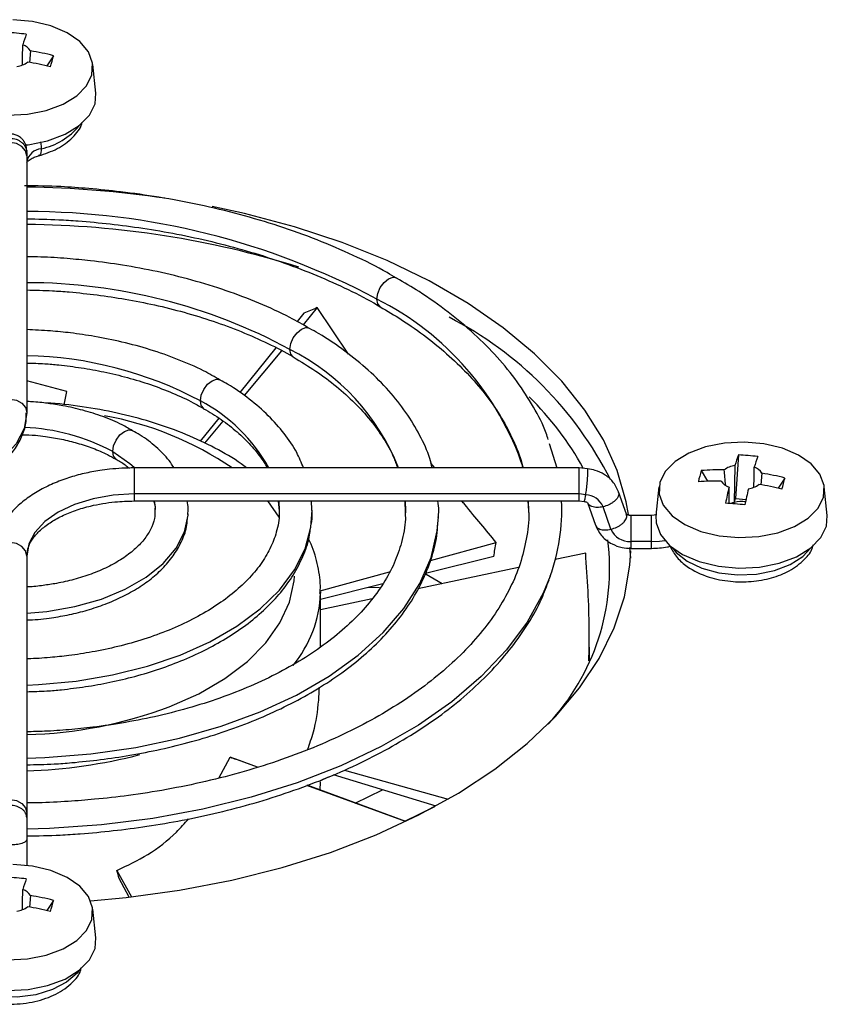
# Model space of a CAD drawing. Header units: millimetres. Extents: x 0 to 840, y 0 to 594.
# Tile 36 of 38: x 667 to 706, y 413 to 460. Entities that reach past the tile are written whole.
import ezdxf

# ---------------------------------------------------------------- set-up
doc = ezdxf.new("R2010")
doc.units = ezdxf.units.MM
doc.layers.get('0').update_dxf_attribs({"color": 3, "lineweight": 30})

msp = doc.modelspace()

# ---------------------------------------------------------------- linework, layer by layer
at = {"linetype": 'Continuous', "lineweight": 25}
for p, q in [((667.639, 458.651), (667.585, 458.093)), ((668.747, 458.421), (668.43, 457.924)), ((670.797, 456.612), (670.649, 457.995)), ((667.455, 453.841), (667.439, 453.708)), ((667.455, 453.729), (667.455, 453.844)), ((667.455, 453.729), (667.455, 453.576)), ((667.455, 453.576), (667.455, 441.165)), ((680.848, 445.971), (680.526, 445.574)), ((681.501, 446.245), (680.81, 445.415)), ((683.008, 443.998), (681.501, 446.245)), ((679.501, 444.306), (677.75, 442.142)), ((679.768, 444.165), (677.961, 441.996)), ((669.387, 442.186), (667.455, 442.7)), ((669.261, 441.549), (669.387, 442.186)), ((676.744, 440.899), (675.846, 439.789)), ((676.935, 440.765), (676.044, 439.696)), ((692.716, 439.684), (693.077, 438.501)), ((687.183, 438.501), (686.992, 438.734)), ((701.854, 439.128), (701.709, 437.018)), ((694.155, 438.501), (672.655, 438.501)), ((672.655, 438.501), (672.655, 437.239)), ((694.155, 437.239), (694.155, 438.501)), ((694.56, 438.459), (694.157, 438.501)), ((700.063, 438.37), (700.358, 437.856)), ((701.684, 438.621), (701.658, 436.828)), ((702.995, 438.241), (702.94, 437.683)), ((704.102, 438.011), (703.785, 437.514)), ((696.443, 436.259), (696.061, 437.345)), ((698.017, 437.584), (697.869, 436.202)), ((706.153, 436.202), (706.004, 437.584)), ((694.155, 437.239), (672.655, 437.239)), ((672.655, 437.239), (672.655, 436.901)), ((672.655, 436.901), (694.155, 436.901)), ((679.614, 436.901), (679.65, 436.406)), ((679.634, 436.901), (679.66, 436.403)), ((681.239, 436.466), (681.219, 436.901)), ((685.738, 436.901), (685.75, 436.33)), ((691.682, 436.901), (691.713, 436.425)), ((694.154, 436.901), (694.396, 436.876)), ((694.155, 436.901), (694.155, 437.239)), ((694.478, 437.205), (694.155, 437.239)), ((694.563, 436.82), (694.945, 435.734)), ((701.658, 436.828), (701.709, 437.018)), ((701.709, 437.018), (702.224, 436.972)), ((695.694, 435.535), (695.312, 436.621)), ((697.647, 436.201), (696.655, 436.201)), ((697.913, 436.226), (697.647, 436.201)), ((697.647, 434.944), (696.655, 434.944)), ((686.973, 434.023), (690.145, 434.896)), ((696.592, 434.66), (696.637, 434.145)), ((696.655, 434.61), (697.647, 434.61)), ((667.455, 434.237), (667.455, 421.825)), ((690.029, 434.221), (686.724, 433.402)), ((694.473, 434.384), (693.006, 434.07)), ((691.225, 433.689), (686.366, 432.649)), ((681.637, 432.554), (684.991, 433.477)), ((687.54, 432.9), (686.763, 433.348)), ((684.673, 432.894), (681.655, 432.146)), ((681.655, 429.853), (681.655, 432.512)), ((681.655, 432.512), (681.655, 432.44)), ((684.15, 432.175), (681.655, 431.64)), ((694.655, 429.174), (694.655, 429.83)), ((676.737, 423.511), (677.285, 424.522)), ((678.61, 424.034), (677.285, 424.522)), ((678.618, 424.037), (677.57, 424.422)), ((682.022, 423.553), (681.655, 423.376)), ((687.242, 422.16), (682.286, 423.669)), ((682.81, 423.9), (687.833, 422.491)), ((685.761, 421.405), (680.996, 423.157)), ((685.772, 421.41), (681.005, 423.16)), ((681.639, 422.928), (681.655, 423.326)), ((683.334, 422.305), (684.658, 422.947)), ((685.731, 421.425), (687.188, 422.131)), ((667.455, 421.825), (667.455, 421.605)), ((667.455, 421.605), (667.455, 420.539)), ((686.605, 421.823), (686.581, 421.837)), ((667.455, 420.539), (667.455, 419.295)), ((671.814, 419.05), (672.517, 417.773)), ((672.404, 417.76), (671.921, 418.656)), ((667.639, 417.831), (667.585, 417.273)), ((668.747, 417.601), (668.43, 417.104)), ((670.797, 415.791), (670.649, 417.174))]:
    msp.add_line(p, q, dxfattribs=at)
at = {"linetype": 'Continuous', "lineweight": 25, "flags": 128}
for points in [[(666.527, 455.543), (667.488, 455.592), (668.401, 455.773), (669.212, 456.075), (669.874, 456.48), (670.349, 456.964), (670.61, 457.5), (670.641, 458.057), (670.44, 458.601), (670.019, 459.103), (669.403, 459.531), (668.627, 459.862), (667.737, 460.076), (666.783, 460.16)], [(667.398, 454.107), (667.519, 454.12), (668.466, 454.308), (669.307, 454.621), (669.994, 455.04), (670.487, 455.543), (670.757, 456.099), (670.797, 456.612)], [(667.455, 453.576), (667.394, 453.826), (667.221, 454.038), (666.961, 454.18), (666.655, 454.229), (666.349, 454.18), (666.09, 454.038), (665.916, 453.826), (665.855, 453.576)], [(696.543, 436.255), (696.434, 436.86), (695.995, 438.371), (695.327, 439.854), (694.435, 441.296), (693.325, 442.688), (692.006, 444.018), (690.49, 445.275), (688.786, 446.45), (686.909, 447.533), (684.874, 448.517), (682.697, 449.392), (680.393, 450.154), (677.982, 450.794), (676.423, 451.133)], [(684.379, 446.658), (684.422, 446.933), (684.545, 447.215), (684.728, 447.463), (684.945, 447.638), (685.161, 447.713), (685.337, 447.681)], [(684.539, 446.295), (684.422, 446.433), (684.379, 446.658)], [(680.172, 444.229), (680.215, 444.504), (680.337, 444.787), (680.521, 445.034), (680.737, 445.209), (680.954, 445.284), (681.13, 445.252)], [(680.337, 443.863), (680.215, 444.004), (680.172, 444.229)], [(675.851, 441.735), (675.894, 442.01), (676.017, 442.292), (676.2, 442.54), (676.417, 442.715), (676.633, 442.79), (676.81, 442.758)], [(665.855, 441.165), (665.916, 441.414), (666.09, 441.626), (666.349, 441.768), (666.655, 441.818), (666.961, 441.768), (667.221, 441.626), (667.394, 441.414), (667.455, 441.165)], [(676.01, 441.373), (675.894, 441.51), (675.851, 441.735)], [(667.455, 441.165), (667.325, 440.399), (666.938, 439.662), (666.309, 438.984), (665.464, 438.389), (664.433, 437.901), (663.258, 437.538), (661.982, 437.314), (660.655, 437.239)], [(671.612, 439.288), (671.655, 439.563), (671.778, 439.845), (671.961, 440.093), (672.178, 440.267), (672.394, 440.343), (672.571, 440.311)], [(698.056, 437.793), (698.025, 437.237), (698.226, 436.692), (698.647, 436.191), (699.263, 435.762), (700.039, 435.432), (700.929, 435.218), (701.883, 435.133), (702.844, 435.182), (703.756, 435.363), (704.567, 435.665), (705.229, 436.069), (705.705, 436.554), (705.965, 437.09), (705.996, 437.647), (705.795, 438.191), (705.375, 438.692), (704.758, 439.121), (703.982, 439.452), (703.092, 439.666), (702.139, 439.75), (701.178, 439.701), (700.265, 439.52), (699.454, 439.219), (698.792, 438.814), (698.317, 438.329), (698.056, 437.793)], [(671.612, 439.288), (672.439, 438.713), (672.645, 438.528)], [(671.772, 438.925), (671.655, 439.063), (671.612, 439.288)], [(672.655, 437.239), (671.641, 437.181), (670.665, 437.01), (669.766, 436.733), (668.978, 436.36), (668.332, 435.905), (667.851, 435.386), (667.555, 434.823), (667.455, 434.237)], [(673.617, 436.901), (673.658, 436.613), (673.664, 436.497)], [(679.656, 436.117), (679.656, 436.118), (679.106, 436.901)], [(685.753, 436.901), (685.77, 436.426), (685.769, 436.321)], [(691.72, 436.425), (691.72, 436.426), (691.707, 436.901)], [(667.455, 428.008), (668.03, 428.032), (669.841, 428.198), (671.603, 428.493), (673.286, 428.914), (674.865, 429.453), (676.314, 430.102), (677.611, 430.85), (678.735, 431.687), (679.668, 432.598), (680.397, 433.57), (680.909, 434.587), (681.196, 435.633), (681.26, 436.462)], [(667.455, 431.477), (668.422, 431.562), (669.785, 431.796), (671.063, 432.156), (672.22, 432.633), (673.225, 433.214), (674.052, 433.882), (674.676, 434.619), (675.082, 435.406), (675.258, 436.221), (675.262, 436.282)], [(667.455, 424.477), (668.337, 424.507), (670.559, 424.682), (672.736, 424.994), (674.841, 425.441), (676.85, 426.016), (678.74, 426.714), (680.489, 427.525), (682.075, 428.44), (683.48, 429.45), (684.688, 430.541), (685.684, 431.701), (686.458, 432.916), (686.999, 434.173), (687.302, 435.456), (687.364, 436.132)], [(697.869, 436.202), (697.877, 435.841), (698.085, 435.276), (698.522, 434.756), (699.161, 434.312), (699.966, 433.969), (700.889, 433.747), (701.878, 433.659), (702.875, 433.71), (703.821, 433.898), (704.662, 434.21), (705.349, 434.63), (705.842, 435.133), (706.112, 435.689), (706.153, 436.202)], [(697.647, 434.944), (698.045, 434.96), (698.294, 434.987)], [(667.455, 434.237), (667.394, 434.487), (667.221, 434.699), (666.961, 434.841), (666.655, 434.89), (666.349, 434.841), (666.09, 434.699), (665.916, 434.487), (665.855, 434.237)], [(670.54, 417.585), (672.264, 417.744), (674.846, 418.097), (677.365, 418.58), (679.8, 419.19), (682.132, 419.921), (684.343, 420.769), (686.415, 421.726), (688.333, 422.785), (690.081, 423.938), (691.645, 425.176), (693.015, 426.488), (694.177, 427.865), (695.125, 429.297), (695.85, 430.77), (696.346, 432.276), (696.609, 433.8), (696.652, 434.496)], [(698.668, 434.633), (698.844, 434.417), (699.378, 433.988), (700.083, 433.65), (700.913, 433.426), (701.814, 433.33), (702.727, 433.369), (703.594, 433.539), (704.359, 433.83), (704.972, 434.223), (705.353, 434.633)], [(692.751, 433.261), (692.412, 432.442), (691.639, 431.047), (690.64, 429.7), (689.424, 428.414), (688.002, 427.201), (686.386, 426.072), (684.592, 425.036), (682.635, 424.103), (680.534, 423.282), (678.306, 422.58), (675.974, 422.003), (673.557, 421.557), (671.077, 421.246), (668.558, 421.072), (667.455, 421.04)], [(674.345, 426.953), (675.767, 427.588), (677.034, 428.326), (678.122, 429.152), (679.014, 430.054), (679.695, 431.015), (680.153, 432.019), (680.38, 433.049), (680.397, 433.261)], [(684.503, 432.712), (684.333, 432.714), (683.913, 432.705)], [(665.855, 421.825), (665.916, 422.075), (666.09, 422.287), (666.349, 422.429), (666.655, 422.479), (666.961, 422.429), (667.221, 422.287), (667.394, 422.075), (667.455, 421.825)], [(666.527, 414.723), (667.488, 414.772), (668.401, 414.953), (669.212, 415.254), (669.874, 415.659), (670.349, 416.144), (670.61, 416.68), (670.641, 417.236), (670.44, 417.781), (670.019, 418.282), (669.403, 418.71), (668.627, 419.041), (667.737, 419.255), (666.783, 419.34)], [(662.513, 415.791), (662.522, 415.431), (662.73, 414.866), (663.166, 414.346), (663.806, 413.902), (664.61, 413.559), (665.534, 413.337), (666.523, 413.249), (667.519, 413.3), (668.466, 413.487), (669.307, 413.8), (669.994, 414.22), (670.487, 414.723), (670.757, 415.279), (670.797, 415.791)], [(669.998, 414.223), (669.888, 414.081), (669.384, 413.64), (668.703, 413.286), (667.889, 413.043), (666.996, 412.926), (666.08, 412.944), (665.202, 413.094), (664.418, 413.367), (663.778, 413.746), (663.325, 414.206), (663.313, 414.223)]]:
    msp.add_lwpolyline(points, dxfattribs=at)
at = {"linetype": 'Continuous', "lineweight": 25}
for centre, radius, start, end in [((666.08, 449.532), 10.015, 82.2336, 87.6057), ((675.696, 456.395), 8.811, 159.6754, 163.1564), ((667.004, 458.231), 0.762, 33.4683, 70.0939), ((665.578, 445.972), 12.846, 75.7166, 80.7645), ((655.041, 461.788), 14.113, 343.9294, 346.1975), ((666.789, 459.067), 1.188, 279.3755, 306.5018), ((665.434, 445.432), 12.846, 75.7166, 80.7645), ((667.507, 457.073), 3.213, 281.6417, 320.819), ((668.235, 453.133), 0.797, 95.77, 168.1815), ((666.697, 401.178), 50.897, 81.5946, 89.1464), ((667.462, 414.952), 35.936, 61.9175, 90.0112), ((666.989, 404.246), 46.024, 72.7833, 89.4199), ((667.403, 420.543), 26.908, 61.6719, 89.8889), ((678.001, 433.967), 14.204, 18.6156, 63.3173), ((679.687, 429.84), 17.916, 26.8617, 62.8286), ((675.321, 434.499), 10.872, 21.5961, 63.5003), ((667.11, 425.367), 18.556, 61.8958, 88.9331), ((672.135, 434.636), 8.013, 28.837, 62.3656), ((681.362, 431.338), 14.831, 28.8447, 45.5658), ((668.364, 425.25), 16.027, 55.7689, 79.7621), ((666.949, 430.611), 9.851, 61.7438, 87.7637), ((710.117, 436.068), 8.811, 159.6754, 163.1564), ((701.436, 429.122), 10.015, 82.2336, 87.6057), ((711.052, 435.984), 8.811, 159.6754, 163.1564), ((705.401, 436.657), 5.606, 162.2075, 167.9195), ((700.983, 426.334), 12.071, 89.1086, 94.3703), ((701.877, 437.449), 1.188, 99.3755, 126.5018), ((702.359, 437.821), 0.762, 33.4683, 70.0939), ((700.933, 425.562), 12.846, 75.7166, 80.7645), ((700.839, 425.794), 12.071, 89.1086, 94.3703), ((701.662, 438.284), 0.762, 213.4683, 250.0939), ((690.397, 441.378), 14.113, 343.9294, 346.1975), ((729.029, 431.055), 28.384, 166.7357, 168.3308), ((729.964, 430.972), 28.384, 166.7357, 168.3308), ((702.144, 438.656), 1.188, 279.3755, 306.5018), ((700.789, 425.022), 12.846, 75.7166, 80.7645), ((684.164, 436.438), 9.156, 339.6991, 2.8983), ((694.426, 436.243), 0.964, 23.0711, 86.8927), ((701.941, 435.677), 1.186, 103.8037, 111.9536), ((702.011, 435.371), 1.5, 82.854, 103.6094), ((699.831, 415.734), 21.108, 83.6456, 86.1937), ((696.602, 435.934), 0.992, 203.7275, 273.0846), ((684.66, 433.628), 10.969, 316.7983, 7.2788), ((675.833, 432.657), 5.826, 320.5337, 357.8669), ((666.887, 446.853), 21.252, 271.5318, 290.5448), ((666.764, 448.271), 24.416, 271.6232, 284.6154), ((666.08, 408.711), 10.015, 82.2336, 87.6057), ((675.696, 415.574), 8.811, 159.6754, 163.1564), ((667.004, 417.411), 0.762, 33.4683, 70.0939), ((665.578, 405.152), 12.846, 75.7166, 80.7645), ((655.041, 420.968), 14.113, 343.9294, 346.1975), ((666.789, 418.246), 1.188, 279.3755, 306.5018), ((665.434, 404.612), 12.846, 75.7166, 80.7645)]:
    msp.add_arc(centre, radius, start, end, dxfattribs=at)
for major_axis, ratio, start_param, end_param in [((27.601, 19.166), 0.245783, 0.842901, 0.870209), ((17.963, 89.16), 0.240903, 4.825812, 4.833397), ((15, -5.382), 0.007888, 5.50276, 5.530068), ((-14.809, 52.817), 0.045214, 4.513613, 4.521198)]:
    msp.add_ellipse((666.655, 428.429), major_axis=major_axis, ratio=ratio, start_param=start_param, end_param=end_param, dxfattribs=at)
for points, knots in [([(667.25, 457.983), (667.253, 458.185), (667.257, 458.507), (667.262, 458.828), (667.263, 458.948)], [0, 0, 0, 0, 0.627422, 1, 1, 1, 1]), ([(668.027, 453.577), (668.343, 453.682), (668.982, 453.893), (669.683, 454.447), (670.074, 454.907), (670.125, 455.182), (670.13, 455.206)], [0, 0, 0, 0, 0.321777, 0.6510156, 0.9694816, 1, 1, 1, 1]), ([(667.455, 453.841), (667.451, 453.906), (667.442, 454.033), (667.373, 454.208), (667.277, 454.354), (667.137, 454.49), (666.966, 454.587), (666.76, 454.64), (666.53, 454.643), (666.302, 454.572), (666.109, 454.435), (665.972, 454.274), (665.874, 454.07), (665.862, 453.918), (665.855, 453.841)], [0, 0, 0, 0, 0.077126, 0.152209, 0.222371, 0.285425, 0.385535, 0.454807, 0.537667, 0.658122, 0.734282, 0.819002, 0.909017, 1, 1, 1, 1]), ([(665.855, 453.729), (665.866, 453.817), (665.883, 453.953), (665.982, 454.116), (666.086, 454.228), (666.214, 454.319), (666.4, 454.404), (666.655, 454.447), (666.911, 454.404), (667.097, 454.319), (667.225, 454.228), (667.328, 454.116), (667.428, 453.953), (667.445, 453.817), (667.455, 453.729)], [0, 0, 0, 0, 0.119277, 0.183578, 0.249343, 0.315218, 0.37982, 0.5, 0.62018, 0.684782, 0.750657, 0.816422, 0.880723, 1, 1, 1, 1]), ([(668.117, 454.256), (668.122, 454.235), (668.152, 454.118), (668.154, 454.013), (668.155, 453.926)], [0, 0, 0, 0, 0.17591, 1, 1, 1, 1]), ([(667.46, 453.278), (667.46, 453.28), (667.459, 453.284), (667.59, 453.403), (667.795, 453.507), (667.957, 453.556), (668.028, 453.577)], [0, 0, 0, 0, 0.256421, 0.559209, 0.80502, 1, 1, 1, 1]), ([(668.155, 453.926), (668.15, 453.852), (668.14, 453.698), (668.086, 453.585), (668.036, 453.59), (668.024, 453.591)], [0, 0, 0, 0, 0.414956, 0.865077, 1, 1, 1, 1]), ([(685.332, 447.669), (685.184, 447.759), (684.531, 448.155), (683.252, 448.78), (681.507, 449.534), (679.666, 450.193), (677.761, 450.759), (675.818, 451.225), (673.893, 451.587), (672.106, 451.84), (670.524, 451.999), (668.973, 452.113), (667.932, 452.13), (667.341, 452.139)], [0, 0, 0, 0, 0.031718, 0.140389, 0.248659, 0.356361, 0.463188, 0.568519, 0.670895, 0.765889, 0.844025, 0.91146, 1, 1, 1, 1]), ([(667.455, 450.536), (667.972, 450.528), (668.803, 450.515), (670.147, 450.423), (671.506, 450.298), (673.103, 450.088), (674.746, 449.806), (676.419, 449.444), (678.087, 449.002), (679.724, 448.481), (681.311, 447.885), (682.817, 447.212), (683.896, 446.676), (684.434, 446.348), (684.535, 446.286)], [0, 0, 0, 0, 0.080982, 0.130395, 0.212275, 0.296913, 0.387307, 0.481171, 0.577573, 0.675775, 0.775261, 0.875666, 0.976741, 1, 1, 1, 1]), ([(681.124, 445.24), (680.811, 445.42), (680.044, 445.862), (678.693, 446.473), (677.112, 447.078), (675.463, 447.586), (673.788, 447.995), (672.145, 448.301), (670.688, 448.5), (669.368, 448.624), (668.338, 448.693), (667.685, 448.703), (667.455, 448.706)], [0, 0, 0, 0, 0.085888, 0.210592, 0.334429, 0.456889, 0.576858, 0.691394, 0.796041, 0.871222, 0.954795, 1, 1, 1, 1]), ([(692.667, 439.866), (692.633, 439.97), (692.459, 440.507), (691.966, 441.448), (691.187, 442.676), (690.227, 443.855), (689.113, 444.98), (687.843, 446.039), (686.586, 446.941), (685.699, 447.456), (685.332, 447.669)], [0, 0, 0, 0, 0.0343841, 0.1778344, 0.3216933, 0.4658097, 0.6100149, 0.7541627, 0.8981369, 1, 1, 1, 1]), ([(667.455, 447.099), (667.87, 447.091), (668.559, 447.078), (669.693, 446.99), (670.872, 446.866), (672.251, 446.659), (673.659, 446.382), (675.082, 446.027), (676.482, 445.597), (677.841, 445.095), (679.12, 444.517), (679.955, 444.102), (680.329, 443.867), (680.336, 443.862)], [0, 0, 0, 0, 0.0860318, 0.1430645, 0.2374706, 0.3349429, 0.4389038, 0.54668, 0.6571805, 0.7695482, 0.8832017, 0.9977547, 1, 1, 1, 1]), ([(684.535, 446.286), (684.882, 446.084), (685.68, 445.616), (686.798, 444.819), (687.903, 443.91), (688.879, 442.952), (689.724, 441.951), (690.435, 440.909), (690.99, 439.826), (691.322, 439.019), (691.416, 438.572), (691.431, 438.501)], [0, 0, 0, 0, 0.09407, 0.216615, 0.339735, 0.46357, 0.588426, 0.714796, 0.843397, 0.975197, 1, 1, 1, 1]), ([(676.804, 442.746), (676.542, 442.897), (675.903, 443.265), (674.767, 443.756), (673.445, 444.223), (672.096, 444.589), (670.803, 444.852), (669.644, 445.021), (668.548, 445.133), (667.838, 445.165), (667.455, 445.182)], [0, 0, 0, 0, 0.10429, 0.254519, 0.402529, 0.546408, 0.680529, 0.795156, 0.889684, 1, 1, 1, 1]), ([(687.053, 438.501), (687.017, 438.651), (686.889, 439.191), (686.468, 440.09), (685.814, 441.188), (684.979, 442.236), (683.992, 443.229), (682.849, 444.15), (681.888, 444.823), (681.271, 445.16), (681.124, 445.24)], [0, 0, 0, 0, 0.057438, 0.20593, 0.355097, 0.50468, 0.654385, 0.803961, 0.953213, 1, 1, 1, 1]), ([(667.455, 443.567), (667.747, 443.56), (668.266, 443.548), (669.146, 443.465), (670.107, 443.344), (671.219, 443.141), (672.34, 442.873), (673.452, 442.534), (674.518, 442.124), (675.379, 441.732), (675.842, 441.459), (676.005, 441.362)], [0, 0, 0, 0, 0.090782, 0.161055, 0.277153, 0.396724, 0.523909, 0.655336, 0.789643, 0.925796, 1, 1, 1, 1]), ([(680.336, 443.862), (680.706, 443.639), (681.455, 443.185), (682.444, 442.438), (683.329, 441.644), (684.09, 440.806), (684.715, 439.93), (685.153, 439.158), (685.319, 438.676), (685.379, 438.501)], [0, 0, 0, 0, 0.1462091, 0.2961204, 0.4469468, 0.5990656, 0.7532119, 0.9105621, 1, 1, 1, 1]), ([(680.839, 438.501), (680.735, 438.751), (680.497, 439.325), (679.919, 440.17), (679.156, 441.036), (678.232, 441.829), (677.442, 442.401), (676.926, 442.68), (676.804, 442.746)], [0, 0, 0, 0, 0.15141, 0.348154, 0.545489, 0.74265, 0.939065, 1, 1, 1, 1]), ([(672.564, 440.298), (672.403, 440.393), (671.966, 440.652), (671.16, 440.982), (670.199, 441.29), (669.302, 441.495), (668.467, 441.623), (667.88, 441.693), (667.533, 441.704), (667.455, 441.706)], [0, 0, 0, 0, 0.1170947, 0.316987, 0.5067963, 0.6872595, 0.8180733, 0.959162, 1, 1, 1, 1]), ([(678.076, 438.501), (677.991, 438.567), (677.539, 438.92), (676.567, 439.469), (675.175, 440.134), (673.652, 440.684), (672.04, 441.125), (670.353, 441.437), (669.09, 441.606), (668.393, 441.633), (668.281, 441.637)], [0, 0, 0, 0, 0.036116, 0.191787, 0.347932, 0.503957, 0.659711, 0.815183, 0.970432, 1, 1, 1, 1]), ([(660.655, 436.901), (661.055, 436.912), (661.616, 436.929), (662.425, 437.037), (663.095, 437.165), (663.851, 437.375), (664.589, 437.651), (665.288, 437.999), (665.926, 438.417), (666.479, 438.902), (666.934, 439.455), (667.261, 440.073), (667.444, 440.655), (667.435, 441.025), (667.432, 441.164)], [0, 0, 0, 0, 0.11506, 0.161748, 0.238594, 0.317338, 0.400853, 0.487009, 0.575166, 0.66489, 0.755909, 0.848342, 0.943127, 1, 1, 1, 1]), ([(676.005, 441.362), (676.148, 441.282), (676.605, 441.028), (677.268, 440.546), (677.991, 439.928), (678.578, 439.268), (678.941, 438.788), (679.064, 438.529), (679.078, 438.501)], [0, 0, 0, 0, 0.0983741, 0.3137687, 0.5307553, 0.7500342, 0.9733314, 1, 1, 1, 1]), ([(674.577, 438.501), (674.5, 438.622), (674.27, 438.986), (673.715, 439.518), (673.115, 439.998), (672.69, 440.229), (672.564, 440.298)], [0, 0, 0, 0, 0.1711423, 0.5150064, 0.8559763, 1, 1, 1, 1]), ([(667.248, 440.106), (667.457, 440.1), (667.832, 440.088), (668.463, 440.008), (669.147, 439.893), (669.918, 439.703), (670.664, 439.456), (671.295, 439.191), (671.633, 438.995), (671.768, 438.917)], [0, 0, 0, 0, 0.122025, 0.218222, 0.376385, 0.538154, 0.708956, 0.884012, 1, 1, 1, 1]), ([(671.768, 438.917), (671.843, 438.877), (672.089, 438.745), (672.282, 438.593), (672.416, 438.488)], [0, 0, 0, 0, 0.304389, 1, 1, 1, 1]), ([(672.655, 438.501), (672.256, 438.489), (671.695, 438.473), (670.886, 438.364), (670.216, 438.236), (669.459, 438.027), (668.722, 437.75), (668.022, 437.402), (667.385, 436.985), (666.831, 436.499), (666.376, 435.947), (666.049, 435.328), (665.867, 434.747), (665.875, 434.376), (665.879, 434.237)], [0, 0, 0, 0, 0.115059, 0.161746, 0.238591, 0.317335, 0.400848, 0.487004, 0.57516, 0.664882, 0.7559, 0.848333, 0.943116, 1, 1, 1, 1]), ([(694.478, 437.205), (694.491, 437.292), (694.51, 437.426), (694.534, 437.634), (694.55, 437.796), (694.563, 437.953), (694.575, 438.138), (694.581, 438.327), (694.575, 438.43), (694.566, 438.461), (694.561, 438.457), (694.56, 438.456)], [0, 0, 0, 0, 0.171482, 0.263928, 0.358477, 0.453185, 0.546063, 0.718844, 0.891625, 0.984504, 1, 1, 1, 1]), ([(696.061, 437.345), (695.978, 437.518), (695.82, 437.849), (695.399, 438.192), (694.97, 438.392), (694.687, 438.438), (694.56, 438.458)], [0, 0, 0, 0, 0.301459, 0.575919, 0.809956, 1, 1, 1, 1]), ([(701.243, 437.652), (701.229, 437.788), (701.205, 438.038), (701.181, 438.289), (701.171, 438.403)], [0, 0, 0, 0, 0.54352, 1, 1, 1, 1]), ([(702.605, 437.573), (702.608, 437.775), (702.613, 438.097), (702.617, 438.418), (702.619, 438.537)], [0, 0, 0, 0, 0.627422, 1, 1, 1, 1]), ([(696.048, 437.341), (696.06, 437.315), (696.094, 437.238), (696.045, 437.107), (695.955, 436.978), (695.855, 436.881), (695.734, 436.793), (695.556, 436.694), (695.408, 436.649), (695.312, 436.621)], [0, 0, 0, 0, 0.1078802, 0.3223094, 0.4375763, 0.5551125, 0.6724534, 0.7871821, 1, 1, 1, 1]), ([(701.415, 436.78), (701.413, 436.935), (701.408, 437.197), (701.404, 437.46), (701.403, 437.568)], [0, 0, 0, 0, 0.5921627, 1, 1, 1, 1]), ([(667.457, 434.239), (667.473, 434.396), (667.501, 434.671), (667.743, 435.099), (668.089, 435.488), (668.56, 435.855), (669.135, 436.18), (669.8, 436.454), (670.472, 436.651), (671.12, 436.782), (671.824, 436.878), (672.342, 436.892), (672.655, 436.901)], [0, 0, 0, 0, 0.140545, 0.2472068, 0.3499235, 0.4510581, 0.5505868, 0.6470788, 0.7455545, 0.8182636, 0.8898337, 1, 1, 1, 1]), ([(673.587, 436.901), (673.62, 436.803), (673.667, 436.662), (673.653, 436.523), (673.649, 436.48)], [0, 0, 0, 0, 0.6905626, 1, 1, 1, 1]), ([(675.24, 436.255), (675.253, 436.349), (675.282, 436.565), (675.234, 436.779), (675.206, 436.901)], [0, 0, 0, 0, 0.432121, 1, 1, 1, 1]), ([(687.345, 436.109), (687.357, 436.217), (687.387, 436.481), (687.352, 436.745), (687.331, 436.901)], [0, 0, 0, 0, 0.40944, 1, 1, 1, 1]), ([(690.145, 434.896), (689.655, 435.487), (689.123, 436.127), (688.536, 436.846), (688.491, 436.901)], [0, 0, 0, 0, 0.923524, 1, 1, 1, 1]), ([(694.395, 436.877), (694.399, 436.878), (694.407, 436.88), (694.422, 436.924), (694.446, 437.015), (694.465, 437.13), (694.478, 437.205)], [0, 0, 0, 0, 0.195217, 0.407482, 0.615021, 1, 1, 1, 1]), ([(694.396, 436.876), (694.42, 436.872), (694.476, 436.863), (694.531, 436.839), (694.56, 436.819), (694.561, 436.82), (694.561, 436.821)], [0, 0, 0, 0, 0.210443, 0.473325, 0.781069, 1, 1, 1, 1]), ([(673.649, 436.48), (673.65, 436.337), (673.652, 436.023), (673.468, 435.538), (673.142, 435.029), (672.678, 434.547), (672.085, 434.1), (671.379, 433.7), (670.59, 433.365), (669.757, 433.103), (668.975, 432.925), (668.234, 432.813), (667.75, 432.754), (667.48, 432.746), (667.455, 432.745)], [0, 0, 0, 0, 0.091649, 0.200724, 0.301722, 0.399851, 0.496859, 0.592847, 0.687228, 0.777289, 0.861898, 0.923918, 0.993183, 1, 1, 1, 1]), ([(691.713, 436.425), (691.716, 436.393), (691.748, 435.936), (691.625, 435.081), (691.335, 433.874), (690.856, 432.715), (690.213, 431.588), (689.407, 430.496), (688.443, 429.447), (687.327, 428.445), (686.068, 427.498), (684.673, 426.612), (683.154, 425.795), (681.523, 425.053), (679.794, 424.392), (677.985, 423.817), (676.123, 423.335), (674.251, 422.95), (672.452, 422.669), (670.863, 422.488), (669.408, 422.375), (668.314, 422.317), (667.642, 422.309), (667.455, 422.307)], [0, 0, 0, 0, 0.004625, 0.065365, 0.121981, 0.177873, 0.233104, 0.287833, 0.342224, 0.396402, 0.450451, 0.504407, 0.558276, 0.612037, 0.665626, 0.718915, 0.77165, 0.823277, 0.872283, 0.915373, 0.948179, 0.985584, 1, 1, 1, 1]), ([(679.65, 436.406), (679.653, 436.367), (679.681, 436.029), (679.55, 435.426), (679.249, 434.603), (678.782, 433.834), (678.167, 433.099), (677.405, 432.405), (676.507, 431.76), (675.485, 431.173), (674.356, 430.655), (673.145, 430.214), (671.893, 429.861), (670.672, 429.603), (669.572, 429.434), (668.534, 429.328), (667.852, 429.279), (667.474, 429.272), (667.455, 429.272)], [0, 0, 0, 0, 0.011475, 0.100793, 0.180011, 0.256748, 0.33201, 0.406518, 0.480645, 0.554448, 0.627863, 0.700534, 0.771561, 0.838409, 0.896672, 0.943078, 0.997192, 1, 1, 1, 1]), ([(681.184, 435.67), (681.217, 435.831), (681.27, 436.095), (681.248, 436.362), (681.239, 436.466)], [0, 0, 0, 0, 0.609407, 1, 1, 1, 1]), ([(695.312, 436.621), (695.216, 436.604), (695.069, 436.579), (694.891, 436.595), (694.768, 436.626), (694.672, 436.678), (694.602, 436.732), (694.591, 436.777), (694.587, 436.793)], [0, 0, 0, 0, 0.286885, 0.441544, 0.599723, 0.758165, 0.913549, 1, 1, 1, 1]), ([(685.75, 436.33), (685.754, 436.227), (685.772, 435.75), (685.604, 434.936), (685.25, 433.9), (684.725, 432.925), (684.043, 431.984), (683.205, 431.083), (682.22, 430.229), (681.095, 429.429), (679.841, 428.691), (678.472, 428.024), (677.002, 427.434), (675.455, 426.928), (673.864, 426.513), (672.26, 426.192), (670.805, 425.977), (669.493, 425.844), (668.426, 425.765), (667.743, 425.754), (667.455, 425.749)], [0, 0, 0, 0, 0.019895, 0.092317, 0.157465, 0.221399, 0.284436, 0.34691, 0.409058, 0.47102, 0.532829, 0.594474, 0.655863, 0.716776, 0.776739, 0.834581, 0.89028, 0.930142, 0.970654, 1, 1, 1, 1]), ([(667.455, 431.155), (667.638, 431.161), (668.004, 431.173), (668.658, 431.255), (669.423, 431.381), (670.297, 431.592), (671.161, 431.871), (671.997, 432.223), (672.779, 432.646), (673.486, 433.138), (674.1, 433.696), (674.609, 434.318), (674.982, 435.003), (675.195, 435.581), (675.215, 435.929), (675.22, 436.022)], [0, 0, 0, 0, 0.046372, 0.092687, 0.169044, 0.247475, 0.330786, 0.416823, 0.504843, 0.594351, 0.685076, 0.776906, 0.870024, 0.965168, 1, 1, 1, 1]), ([(695.694, 435.535), (695.79, 435.564), (695.938, 435.608), (696.115, 435.707), (696.237, 435.795), (696.337, 435.892), (696.427, 436.021), (696.476, 436.152), (696.442, 436.229), (696.43, 436.254)], [0, 0, 0, 0, 0.212911, 0.327689, 0.445081, 0.562668, 0.677986, 0.892508, 1, 1, 1, 1]), ([(696.655, 436.201), (696.641, 436.202), (696.611, 436.202), (696.553, 436.211), (696.488, 436.231), (696.448, 436.257), (696.447, 436.258), (696.446, 436.258)], [0, 0, 0, 0, 0.094538, 0.202617, 0.455996, 0.75236, 1, 1, 1, 1]), ([(696.655, 436.199), (696.655, 436.2), (696.655, 436.204), (696.655, 436.173), (696.655, 436.07), (696.655, 435.882), (696.655, 435.696), (696.655, 435.538), (696.655, 435.375), (696.655, 435.166), (696.655, 435.031), (696.655, 434.944)], [0, 0, 0, 0, 0.01223, 0.105417, 0.278771, 0.452125, 0.545312, 0.640333, 0.735197, 0.827949, 1, 1, 1, 1]), ([(697.647, 434.944), (697.647, 435.031), (697.647, 435.166), (697.647, 435.375), (697.647, 435.538), (697.647, 435.696), (697.647, 435.882), (697.647, 436.07), (697.647, 436.174), (697.647, 436.205), (697.647, 436.199), (697.647, 436.197)], [0, 0, 0, 0, 0.169111, 0.260278, 0.35352, 0.446918, 0.538512, 0.708904, 0.879295, 0.97089, 1, 1, 1, 1]), ([(667.455, 424.154), (667.897, 424.162), (668.624, 424.175), (669.815, 424.267), (671.043, 424.395), (672.482, 424.609), (673.956, 424.897), (675.45, 425.266), (676.93, 425.717), (678.37, 426.247), (679.752, 426.855), (681.056, 427.537), (682.271, 428.29), (683.381, 429.11), (684.378, 429.993), (685.251, 430.936), (685.99, 431.935), (686.589, 432.987), (687.024, 434.092), (687.277, 435.04), (687.31, 435.62), (687.321, 435.811)], [0, 0, 0, 0, 0.043513, 0.071668, 0.118293, 0.166464, 0.217891, 0.271275, 0.326096, 0.381948, 0.438557, 0.495737, 0.553368, 0.611385, 0.669756, 0.728496, 0.787673, 0.847418, 0.907955, 0.96964, 1, 1, 1, 1]), ([(667.455, 427.685), (667.78, 427.693), (668.344, 427.706), (669.292, 427.794), (670.313, 427.921), (671.499, 428.134), (672.701, 428.419), (673.903, 428.782), (675.072, 429.222), (676.186, 429.737), (677.226, 430.323), (678.177, 430.979), (679.024, 431.698), (679.756, 432.479), (680.363, 433.318), (680.821, 434.215), (681.094, 434.957), (681.148, 435.403), (681.163, 435.525)], [0, 0, 0, 0, 0.047668, 0.082814, 0.14093, 0.200868, 0.264749, 0.330934, 0.398785, 0.467817, 0.537725, 0.60833, 0.679537, 0.751327, 0.823782, 0.897118, 0.971774, 1, 1, 1, 1]), ([(694.945, 435.734), (695.038, 435.545), (695.218, 435.181), (695.707, 434.824), (696.199, 434.638), (696.515, 434.619), (696.655, 434.61)], [0, 0, 0, 0, 0.300525, 0.576468, 0.811155, 1, 1, 1, 1]), ([(694.958, 435.739), (694.964, 435.712), (694.977, 435.655), (695.053, 435.592), (695.151, 435.54), (695.273, 435.509), (695.45, 435.493), (695.598, 435.518), (695.694, 435.535)], [0, 0, 0, 0, 0.136342, 0.28324, 0.433029, 0.58257, 0.728782, 1, 1, 1, 1]), ([(681.631, 432.429), (681.64, 432.55), (681.674, 433.038), (681.505, 433.886), (681.302, 434.645), (681.098, 435.019), (681.077, 435.056)], [0, 0, 0, 0, 0.136063, 0.545068, 0.953987, 1, 1, 1, 1]), ([(696.655, 434.944), (696.655, 434.868), (696.655, 434.752), (696.655, 434.66), (696.655, 434.616), (696.655, 434.613), (696.655, 434.612)], [0, 0, 0, 0, 0.393377, 0.605444, 0.822339, 1, 1, 1, 1]), ([(697.647, 434.612), (697.647, 434.613), (697.647, 434.616), (697.647, 434.66), (697.647, 434.752), (697.647, 434.868), (697.647, 434.944)], [0, 0, 0, 0, 0.175476, 0.392948, 0.605578, 1, 1, 1, 1]), ([(697.647, 434.61), (697.913, 434.62), (698.235, 434.633), (698.535, 434.707), (698.587, 434.72)], [0, 0, 0, 0, 0.826778, 1, 1, 1, 1]), ([(698.559, 434.7), (698.66, 434.516), (698.855, 434.16), (699.468, 433.626), (700.346, 433.205), (701.439, 432.991), (702.486, 432.983), (703.466, 433.157), (704.367, 433.51), (705.022, 434.017), (705.409, 434.481), (705.459, 434.737), (705.468, 434.783)], [0, 0, 0, 0, 0.090712, 0.175755, 0.319201, 0.437539, 0.547398, 0.659577, 0.769149, 0.888425, 0.9795, 1, 1, 1, 1]), ([(694.629, 429.179), (694.639, 429.697), (694.673, 431.389), (694.555, 433.157), (694.473, 434.384)], [0, 0, 0, 0, 0.305806, 1, 1, 1, 1]), ([(667.455, 420.716), (667.995, 420.724), (668.86, 420.738), (670.254, 420.832), (671.656, 420.961), (673.305, 421.176), (675.004, 421.466), (676.739, 421.839), (678.474, 422.296), (680.182, 422.836), (681.844, 423.457), (683.44, 424.158), (684.955, 424.934), (686.376, 425.783), (687.693, 426.7), (688.895, 427.681), (689.971, 428.724), (690.917, 429.823), (691.717, 430.978), (692.326, 432.068), (692.591, 432.784), (692.702, 433.086)], [0, 0, 0, 0, 0.045963, 0.073587, 0.119373, 0.166721, 0.217317, 0.269896, 0.32395, 0.379076, 0.434996, 0.491513, 0.548491, 0.605838, 0.663498, 0.721446, 0.779681, 0.838242, 0.8972, 0.956676, 1, 1, 1, 1]), ([(681.03, 424.884), (681.131, 425.165), (681.391, 425.887), (681.556, 426.93), (681.594, 427.69), (681.604, 427.898)], [0, 0, 0, 0, 0.315961, 0.813103, 1, 1, 1, 1]), ([(667.455, 421.605), (667.445, 421.679), (667.428, 421.792), (667.328, 421.928), (667.225, 422.022), (667.097, 422.098), (666.911, 422.168), (666.655, 422.204), (666.4, 422.168), (666.214, 422.098), (666.086, 422.022), (665.982, 421.928), (665.883, 421.792), (665.866, 421.679), (665.855, 421.605)], [0, 0, 0, 0, 0.119277, 0.183578, 0.249343, 0.315218, 0.37982, 0.5, 0.62018, 0.684782, 0.750657, 0.816422, 0.880723, 1, 1, 1, 1]), ([(671.814, 419.05), (672.321, 419.289), (673.354, 419.776), (674.503, 420.666), (675.086, 421.322), (675.28, 421.539)], [0, 0, 0, 0, 0.391817, 0.798487, 1, 1, 1, 1]), ([(667.455, 420.539), (667.445, 420.506), (667.428, 420.456), (667.328, 420.395), (667.225, 420.353), (667.097, 420.319), (666.911, 420.287), (666.655, 420.271), (666.4, 420.287), (666.214, 420.319), (666.086, 420.353), (665.982, 420.395), (665.883, 420.456), (665.866, 420.506), (665.855, 420.539)], [0, 0, 0, 0, 0.119277, 0.183578, 0.249343, 0.315218, 0.37982, 0.5, 0.62018, 0.684782, 0.750657, 0.816422, 0.880723, 1, 1, 1, 1]), ([(667.25, 417.163), (667.253, 417.365), (667.257, 417.686), (667.262, 418.008), (667.263, 418.127)], [0, 0, 0, 0, 0.627422, 1, 1, 1, 1]), ([(663.202, 414.372), (663.212, 414.32), (663.258, 414.08), (663.617, 413.641), (664.261, 413.113), (665.285, 412.705), (666.519, 412.54), (667.728, 412.646), (668.787, 412.978), (669.545, 413.488), (670.01, 413.983), (670.073, 414.282), (670.089, 414.356)], [0, 0, 0, 0, 0.022811, 0.104659, 0.213861, 0.350504, 0.490714, 0.618967, 0.745558, 0.869917, 0.967414, 1, 1, 1, 1])]:
    msp.add_open_spline(points, degree=3, knots=knots, dxfattribs=at)

doc.saveas('drawing.dxf')
